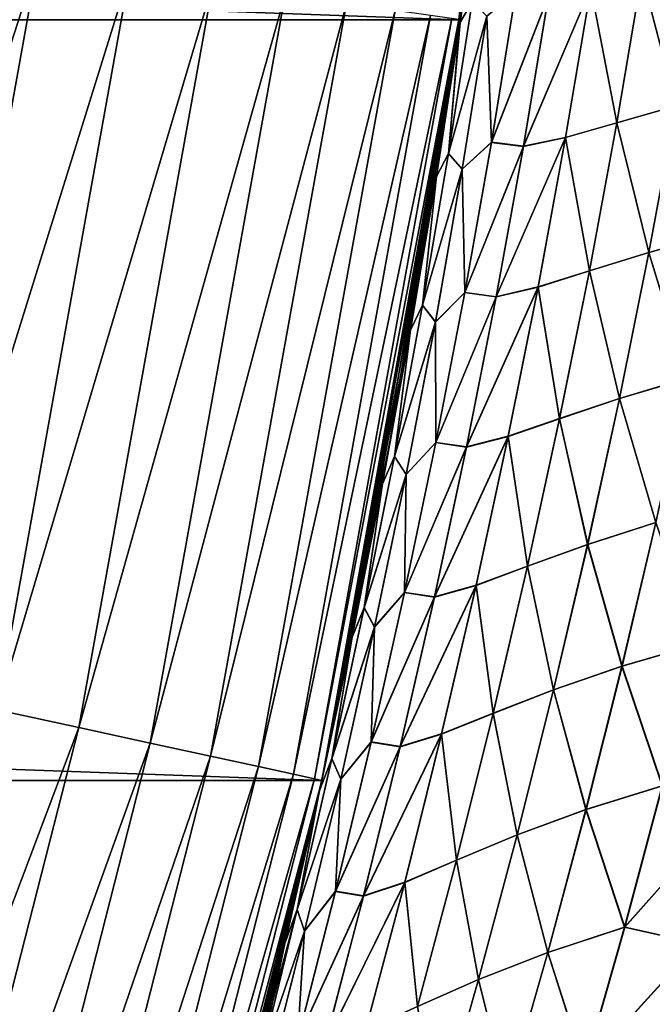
# Model space of a CAD drawing. Header units: metres. Extents: x -22 to 72, y -237 to 23.
# Tile 239 of 256: x 21.36 to 22.67, y -5.25 to -3.2. Entities that reach past the tile are written whole.
import ezdxf

# ---------------------------------------------------------------- set-up
doc = ezdxf.new("R2010")
doc.units = ezdxf.units.M
doc.layers.add('solid_509588_MEDIA_SW0001', color=7, linetype='CONTINUOUS')

msp = doc.modelspace()

# ---------------------------------------------------------------- linework, layer by layer
at = {"layer": 'solid_509588_MEDIA_SW0001'}
for points in [[(22.270899, -3.20253), (-22.270899, -3.20253), (-22.442665, -1.605242)], [(22.442665, -1.605242), (22.270899, -3.20253), (-22.442665, -1.605242)], [(22.281059, -3.131195, 57.663498), (22.270899, -3.20253), (22.442665, -1.605242)], [(22.273125, -3.208774, 57.866913), (22.281059, -3.131195, 57.663498), (22.317654, -2.888931, 57.856312)], [(22.273125, -3.208774, 57.866913), (22.317654, -2.888931, 57.856312), (22.29818, -3.165498, 58.185268)], [(22.27313, -3.20874, 111.134048), (22.317657, -2.888904, 111.144516), (22.281094, -3.13096, 111.337471)], [(22.298176, -3.165545, 110.815628), (22.317657, -2.888904, 111.144516), (22.27313, -3.20874, 111.134048)], [(21.396646, -3.076373, 132.280243), (21.190914, -3.046794, 132.385696), (20.919567, -4.550773, 132.385696)], [(21.122665, -4.594954, 132.280243), (21.396646, -3.076373, 132.280243), (20.919567, -4.550773, 132.385696)], [(21.587166, -3.103766, 132.148819), (21.396646, -3.076373, 132.280243), (21.122665, -4.594954, 132.280243)], [(22.650852, -3.108262, 59.744404), (22.773642, -3.076677, 60.041119), (22.722116, -3.381499, 60.062126)], [(22.722208, -3.381474, 108.938576), (22.773722, -3.076666, 108.959503), (22.650887, -3.108425, 109.256264)], [(21.310745, -4.635869, 132.148819), (21.587166, -3.103766, 132.148819), (21.122665, -4.594954, 132.280243)], [(21.759279, -3.128512, 131.993607), (21.587166, -3.103766, 132.148819), (21.310745, -4.635869, 132.148819)], [(22.544792, -3.135813, 59.441509), (22.650852, -3.108262, 59.744404), (22.598858, -3.416421, 59.764172)], [(22.598894, -3.416589, 109.23658), (22.650887, -3.108425, 109.256264), (22.544804, -3.136013, 109.559204)], [(22.598858, -3.416421, 59.764172), (22.650852, -3.108262, 59.744404), (22.722116, -3.381499, 60.062126)], [(22.722208, -3.381474, 108.938576), (22.650887, -3.108425, 109.256264), (22.598894, -3.416589, 109.23658)], [(21.480652, -4.67283, 131.993607), (21.759279, -3.128512, 131.993607), (21.310745, -4.635869, 132.148819)], [(21.910099, -3.150197, 131.817245), (21.759279, -3.128512, 131.993607), (21.480652, -4.67283, 131.993607)], [(21.629541, -4.705219, 131.817245), (21.910099, -3.150197, 131.817245), (21.480652, -4.67283, 131.993607)], [(22.037096, -3.168456, 131.622665), (21.910099, -3.150197, 131.817245), (21.629541, -4.705219, 131.817245)], [(22.281059, -3.131195, 57.663498), (22.247557, -3.360986, 57.689617), (22.270899, -3.20253)], [(22.273125, -3.208774, 57.866913), (22.247557, -3.360986, 57.689617), (22.281059, -3.131195, 57.663498)], [(22.247593, -3.360744, 111.31144), (22.281094, -3.13096, 111.337471), (22.270983, -3.202084, 130.73114)], [(22.27313, -3.20874, 111.134048), (22.281094, -3.13096, 111.337471), (22.247593, -3.360744, 111.31144)], [(22.338503, -3.457203, 110.166145), (22.389156, -3.144721, 110.181503), (22.329153, -3.19532, 110.495735)], [(22.329163, -3.195197, 58.505135), (22.389164, -3.144562, 58.819305), (22.338512, -3.457037, 58.834766)], [(22.456825, -3.152548, 109.867752), (22.389156, -3.144721, 110.181503), (22.338503, -3.457203, 110.166145)], [(22.338512, -3.457037, 58.834766), (22.389164, -3.144562, 58.819305), (22.456823, -3.152364, 59.133011)], [(22.544804, -3.136013, 109.559204), (22.456825, -3.152548, 109.867752), (22.404945, -3.465549, 109.850777)], [(22.492615, -3.447135, 109.540817), (22.544804, -3.136013, 109.559204), (22.404945, -3.465549, 109.850777)], [(22.404949, -3.465356, 59.150085), (22.544792, -3.135813, 59.441509), (22.492605, -3.446926, 59.459988)], [(22.404949, -3.465356, 59.150085), (22.456823, -3.152364, 59.133011), (22.544792, -3.135813, 59.441509)], [(22.492605, -3.446926, 59.459988), (22.544792, -3.135813, 59.441509), (22.598858, -3.416421, 59.764172)], [(22.598894, -3.416589, 109.23658), (22.544804, -3.136013, 109.559204), (22.492615, -3.447135, 109.540817)], [(21.754913, -4.732492, 131.622665), (22.037096, -3.168456, 131.622665), (21.629541, -4.705219, 131.817245)], [(22.138145, -3.182985, 131.413147), (22.037096, -3.168456, 131.622665), (21.754913, -4.732492, 131.622665)], [(22.249092, -3.480576, 110.80291), (22.298176, -3.165545, 110.815628), (22.27313, -3.20874, 111.134048)], [(22.329153, -3.19532, 110.495735), (22.298176, -3.165545, 110.815628), (22.249092, -3.480576, 110.80291)], [(22.249096, -3.480529, 58.198109), (22.29818, -3.165498, 58.185268), (22.329163, -3.195197, 58.505135)], [(22.273125, -3.208774, 57.866913), (22.29818, -3.165498, 58.185268), (22.249096, -3.480529, 58.198109)], [(22.404945, -3.465549, 109.850777), (22.456825, -3.152548, 109.867752), (22.338503, -3.457203, 110.166145)], [(22.338512, -3.457037, 58.834766), (22.456823, -3.152364, 59.133011), (22.404949, -3.465356, 59.150085)], [(21.854668, -4.754192, 131.413147), (22.138145, -3.182985, 131.413147), (21.754913, -4.732492, 131.622665)], [(22.211548, -3.193538, 131.192184), (22.138145, -3.182985, 131.413147), (21.854668, -4.754192, 131.413147)], [(21.985802, -4.782722), (-21.985802, -4.782722), (-22.270899, -3.20253)], [(22.270899, -3.20253), (21.985802, -4.782722), (-22.270899, -3.20253)], [(21.927132, -4.769956, 131.192184), (22.211548, -3.193538, 131.192184), (21.854668, -4.754192, 131.413147)], [(22.256077, -3.199941, 130.963501), (22.211548, -3.193538, 131.192184), (21.927132, -4.769956, 131.192184)], [(21.971088, -4.779518, 130.963501), (22.256077, -3.199941, 130.963501), (21.927132, -4.769956, 131.192184)], [(21.971088, -4.779518, 130.963501), (22.270983, -3.202084, 130.73114), (22.256077, -3.199941, 130.963501)], [(21.971088, -4.779518, 130.963501), (21.985804, -4.782719, 130.73114), (22.270983, -3.202084, 130.73114)], [(22.028589, -4.581622, 57.862251), (21.985802, -4.782722), (22.270899, -3.20253)], [(22.247593, -3.360744, 111.31144), (22.270983, -3.202084, 130.73114), (21.985804, -4.782719, 130.73114)], [(22.080158, -4.326269, 57.821178), (22.028589, -4.581622, 57.862251), (22.270899, -3.20253)], [(22.12768, -4.076244, 57.783165), (22.080158, -4.326269, 57.821178), (22.270899, -3.20253)], [(22.171144, -3.832794, 57.749004), (22.12768, -4.076244, 57.783165), (22.270899, -3.20253)], [(22.210976, -3.594793, 57.71806), (22.171144, -3.832794, 57.749004), (22.270899, -3.20253)], [(22.247557, -3.360986, 57.689617), (22.210976, -3.594793, 57.71806), (22.270899, -3.20253)], [(22.223965, -3.528329, 57.878803), (22.247557, -3.360986, 57.689617), (22.273125, -3.208774, 57.866913)], [(22.223965, -3.528329, 57.878803), (22.273125, -3.208774, 57.866913), (22.249096, -3.480529, 58.198109)], [(22.223972, -3.528288, 111.122276), (22.27313, -3.20874, 111.134048), (22.247593, -3.360744, 111.31144)], [(22.249092, -3.480576, 110.80291), (22.27313, -3.20874, 111.134048), (22.223972, -3.528288, 111.122276)], [(22.277954, -3.513046, 110.481346), (22.329153, -3.19532, 110.495735), (22.249092, -3.480576, 110.80291)], [(22.249096, -3.480529, 58.198109), (22.329163, -3.195197, 58.505135), (22.277966, -3.512917, 58.51963)], [(22.338503, -3.457203, 110.166145), (22.329153, -3.19532, 110.495735), (22.277954, -3.513046, 110.481346)], [(22.277966, -3.512917, 58.51963), (22.329163, -3.195197, 58.505135), (22.338512, -3.457037, 58.834766)], [(22.211014, -3.594562, 111.283089), (22.247593, -3.360744, 111.31144), (21.985804, -4.782719, 130.73114)], [(22.223965, -3.528329, 57.878803), (22.210976, -3.594793, 57.71806), (22.247557, -3.360986, 57.689617)], [(22.223972, -3.528288, 111.122276), (22.247593, -3.360744, 111.31144), (22.211014, -3.594562, 111.283089)], [(22.598858, -3.416421, 59.764172), (22.722116, -3.381499, 60.062126), (22.66572, -3.685748, 60.085186)], [(22.665817, -3.685717, 108.915596), (22.722208, -3.381474, 108.938576), (22.598894, -3.416589, 109.23658)], [(22.66572, -3.685748, 60.085186), (22.722116, -3.381499, 60.062126), (22.805593, -3.647214, 60.377617)], [(22.805733, -3.647106, 108.623108), (22.722208, -3.381474, 108.938576), (22.665817, -3.685717, 108.915596)], [(22.492605, -3.446926, 59.459988), (22.598858, -3.416421, 59.764172), (22.541954, -3.72405, 59.785892)], [(22.541986, -3.724229, 109.214935), (22.598894, -3.416589, 109.23658), (22.492615, -3.447135, 109.540817)], [(22.541954, -3.72405, 59.785892), (22.598858, -3.416421, 59.764172), (22.66572, -3.685748, 60.085186)], [(22.665817, -3.685717, 108.915596), (22.598894, -3.416589, 109.23658), (22.541986, -3.724229, 109.214935)], [(22.277966, -3.512917, 58.51963), (22.338512, -3.457037, 58.834766), (22.283091, -3.769123, 58.851826)], [(22.283091, -3.769123, 58.851826), (22.338512, -3.457037, 58.834766), (22.404949, -3.465356, 59.150085)], [(22.492615, -3.447135, 109.540817), (22.404945, -3.465549, 109.850777), (22.348177, -3.778118, 109.832062)], [(22.435501, -3.757778, 109.520576), (22.492615, -3.447135, 109.540817), (22.348177, -3.778118, 109.832062)], [(22.348185, -3.77791, 59.168892), (22.492605, -3.446926, 59.459988), (22.435497, -3.757553, 59.480312)], [(22.348185, -3.77791, 59.168892), (22.404949, -3.465356, 59.150085), (22.492605, -3.446926, 59.459988)], [(22.435497, -3.757553, 59.480312), (22.492605, -3.446926, 59.459988), (22.541954, -3.72405, 59.785892)], [(22.541986, -3.724229, 109.214935), (22.492615, -3.447135, 109.540817), (22.435501, -3.757778, 109.520576)], [(22.283077, -3.769301, 110.149185), (22.338503, -3.457203, 110.166145), (22.277954, -3.513046, 110.481346)], [(22.404945, -3.465549, 109.850777), (22.338503, -3.457203, 110.166145), (22.283077, -3.769301, 110.149185)], [(22.348177, -3.778118, 109.832062), (22.404945, -3.465549, 109.850777), (22.283077, -3.769301, 110.149185)], [(22.283091, -3.769123, 58.851826), (22.404949, -3.465356, 59.150085), (22.348185, -3.77791, 59.168892)], [(22.195387, -3.79531, 110.788803), (22.249092, -3.480576, 110.80291), (22.223972, -3.528288, 111.122276)], [(22.277954, -3.513046, 110.481346), (22.249092, -3.480576, 110.80291), (22.195387, -3.79531, 110.788803)], [(22.195393, -3.79526, 58.212322), (22.249096, -3.480529, 58.198109), (22.277966, -3.512917, 58.51963)], [(22.223965, -3.528329, 57.878803), (22.249096, -3.480529, 58.198109), (22.195393, -3.79526, 58.212322)], [(22.221935, -3.830428, 110.465431), (22.277954, -3.513046, 110.481346), (22.195387, -3.79531, 110.788803)], [(22.195393, -3.79526, 58.212322), (22.277966, -3.512917, 58.51963), (22.221952, -3.830289, 58.535656)], [(22.283077, -3.769301, 110.149185), (22.277954, -3.513046, 110.481346), (22.221935, -3.830428, 110.465431)], [(22.221952, -3.830289, 58.535656), (22.277966, -3.512917, 58.51963), (22.283091, -3.769123, 58.851826)], [(22.170181, -3.847625, 57.892002), (22.210976, -3.594793, 57.71806), (22.223965, -3.528329, 57.878803)], [(22.170181, -3.847625, 57.892002), (22.223965, -3.528329, 57.878803), (22.195393, -3.79526, 58.212322)], [(22.170189, -3.84758, 111.109192), (22.223972, -3.528288, 111.122276), (22.171181, -3.832586, 111.252228)], [(22.195387, -3.79531, 110.788803), (22.223972, -3.528288, 111.122276), (22.170189, -3.84758, 111.109192)], [(22.223972, -3.528288, 111.122276), (22.211014, -3.594562, 111.283089), (22.171181, -3.832586, 111.252228)], [(22.171181, -3.832586, 111.252228), (22.211014, -3.594562, 111.283089), (21.985804, -4.782719, 130.73114)], [(22.170181, -3.847625, 57.892002), (22.171144, -3.832794, 57.749004), (22.210976, -3.594793, 57.71806)], [(22.66572, -3.685748, 60.085186), (22.805593, -3.647214, 60.377617), (22.745068, -3.947459, 60.404144)], [(22.745214, -3.947349, 108.596642), (22.805733, -3.647106, 108.623108), (22.665817, -3.685717, 108.915596)], [(22.541954, -3.72405, 59.785892), (22.66572, -3.685748, 60.085186), (22.604469, -3.989418, 60.110302)], [(22.604572, -3.989391, 108.890549), (22.665817, -3.685717, 108.915596), (22.541986, -3.724229, 109.214935)], [(22.604469, -3.989418, 60.110302), (22.66572, -3.685748, 60.085186), (22.745068, -3.947459, 60.404144)], [(22.745214, -3.947349, 108.596642), (22.665817, -3.685717, 108.915596), (22.604572, -3.989391, 108.890549)], [(22.435497, -3.757553, 59.480312), (22.541954, -3.72405, 59.785892), (22.480158, -4.031142, 59.809574)], [(22.480188, -4.031342, 109.19133), (22.541986, -3.724229, 109.214935), (22.435501, -3.757778, 109.520576)], [(22.480158, -4.031142, 59.809574), (22.541954, -3.72405, 59.785892), (22.604469, -3.989418, 60.110302)], [(22.604572, -3.989391, 108.890549), (22.541986, -3.724229, 109.214935), (22.480188, -4.031342, 109.19133)], [(22.435501, -3.757778, 109.520576), (22.348177, -3.778118, 109.832062), (22.286537, -4.090255, 109.811592)], [(22.373484, -4.067938, 109.498474), (22.435501, -3.757778, 109.520576), (22.286537, -4.090255, 109.811592)], [(22.286552, -4.090024, 59.189445), (22.435497, -3.757553, 59.480312), (22.373486, -4.067688, 59.502495)], [(22.286552, -4.090024, 59.189445), (22.348185, -3.77791, 59.168892), (22.435497, -3.757553, 59.480312)], [(22.480188, -4.031342, 109.19133), (22.435501, -3.757778, 109.520576), (22.373484, -4.067938, 109.498474)], [(22.373486, -4.067688, 59.502495), (22.435497, -3.757553, 59.480312), (22.480158, -4.031142, 59.809574)], [(22.222898, -4.081028, 110.1306), (22.283077, -3.769301, 110.149185), (22.221935, -3.830428, 110.465431)], [(22.221952, -3.830289, 58.535656), (22.283091, -3.769123, 58.851826), (22.222919, -4.080829, 58.870495)], [(22.348177, -3.778118, 109.832062), (22.283077, -3.769301, 110.149185), (22.222898, -4.081028, 110.1306)], [(22.286537, -4.090255, 109.811592), (22.348177, -3.778118, 109.832062), (22.222898, -4.081028, 110.1306)], [(22.222919, -4.080829, 58.870495), (22.283091, -3.769123, 58.851826), (22.348185, -3.77791, 59.168892)], [(22.222919, -4.080829, 58.870495), (22.348185, -3.77791, 59.168892), (22.286552, -4.090024, 59.189445)], [(22.137081, -4.109769, 110.773293), (22.195387, -3.79531, 110.788803), (22.170189, -3.84758, 111.109192)], [(22.221935, -3.830428, 110.465431), (22.195387, -3.79531, 110.788803), (22.137081, -4.109769, 110.773293)], [(22.137089, -4.10971, 58.227936), (22.195393, -3.79526, 58.212322), (22.221952, -3.830289, 58.535656)], [(22.170181, -3.847625, 57.892002), (22.195393, -3.79526, 58.212322), (22.137089, -4.10971, 58.227936)], [(22.12771, -4.076076, 111.218147), (22.171181, -3.832586, 111.252228), (21.985804, -4.782719, 130.73114)], [(22.170181, -3.847625, 57.892002), (22.12768, -4.076244, 57.783165), (22.171144, -3.832794, 57.749004)], [(22.170189, -3.84758, 111.109192), (22.171181, -3.832586, 111.252228), (22.12771, -4.076076, 111.218147)], [(22.161119, -4.147476, 110.447952), (22.221935, -3.830428, 110.465431), (22.137081, -4.109769, 110.773293)], [(22.137089, -4.10971, 58.227936), (22.221952, -3.830289, 58.535656), (22.161142, -4.147318, 58.553219)], [(22.222898, -4.081028, 110.1306), (22.221935, -3.830428, 110.465431), (22.161119, -4.147476, 110.447952)], [(22.161142, -4.147318, 58.553219), (22.221952, -3.830289, 58.535656), (22.222919, -4.080829, 58.870495)], [(22.111795, -4.166677, 57.906532), (22.12768, -4.076244, 57.783165), (22.170181, -3.847625, 57.892002)], [(22.111795, -4.166677, 57.906532), (22.170181, -3.847625, 57.892002), (22.137089, -4.10971, 58.227936)], [(22.111803, -4.166635, 111.094772), (22.170189, -3.84758, 111.109192), (22.12771, -4.076076, 111.218147)], [(22.137081, -4.109769, 110.773293), (22.170189, -3.84758, 111.109192), (22.111803, -4.166635, 111.094772)], [(22.604469, -3.989418, 60.110302), (22.745068, -3.947459, 60.404144), (22.679758, -4.246991, 60.4328)], [(22.679913, -4.246888, 108.568047), (22.745214, -3.947349, 108.596642), (22.604572, -3.989391, 108.890549)], [(22.480158, -4.031142, 59.809574), (22.604469, -3.989418, 60.110302), (22.538389, -4.292415, 60.137451)], [(22.538494, -4.292402, 108.863457), (22.604572, -3.989391, 108.890549), (22.480188, -4.031342, 109.19133)], [(22.538389, -4.292415, 60.137451), (22.604469, -3.989418, 60.110302), (22.679758, -4.246991, 60.4328)], [(22.679913, -4.246888, 108.568047), (22.604572, -3.989391, 108.890549), (22.538494, -4.292402, 108.863457)], [(22.413521, -4.337837, 109.165764), (22.480188, -4.031342, 109.19133), (22.373484, -4.067938, 109.498474)], [(22.373486, -4.067688, 59.502495), (22.480158, -4.031142, 59.809574), (22.413498, -4.337606, 59.835197)], [(22.413498, -4.337606, 59.835197), (22.480158, -4.031142, 59.809574), (22.538389, -4.292415, 60.137451)], [(22.538494, -4.292402, 108.863457), (22.480188, -4.031342, 109.19133), (22.413521, -4.337837, 109.165764)], [(22.373484, -4.067938, 109.498474), (22.286537, -4.090255, 109.811592), (22.220057, -4.401885, 109.789368)], [(22.306589, -4.377531, 109.47451), (22.373484, -4.067938, 109.498474), (22.220057, -4.401885, 109.789368)], [(22.220081, -4.401621, 59.211735), (22.373486, -4.067688, 59.502495), (22.306601, -4.377247, 59.526524)], [(22.220081, -4.401621, 59.211735), (22.286552, -4.090024, 59.189445), (22.373486, -4.067688, 59.502495)], [(22.413521, -4.337837, 109.165764), (22.373484, -4.067938, 109.498474), (22.306589, -4.377531, 109.47451)], [(22.306601, -4.377247, 59.526524), (22.373486, -4.067688, 59.502495), (22.413498, -4.337606, 59.835197)], [(22.080179, -4.326159, 111.180199), (22.12771, -4.076076, 111.218147), (21.985804, -4.782719, 130.73114)], [(22.111795, -4.166677, 57.906532), (22.080158, -4.326269, 57.821178), (22.12768, -4.076244, 57.783165)], [(22.111803, -4.166635, 111.094772), (22.12771, -4.076076, 111.218147), (22.080179, -4.326159, 111.180199)], [(22.157993, -4.39232, 110.110397), (22.222898, -4.081028, 110.1306), (22.161119, -4.147476, 110.447952)], [(22.286537, -4.090255, 109.811592), (22.222898, -4.081028, 110.1306), (22.157993, -4.39232, 110.110397)], [(22.220057, -4.401885, 109.789368), (22.286537, -4.090255, 109.811592), (22.157993, -4.39232, 110.110397)], [(22.158024, -4.392094, 58.890774), (22.222919, -4.080829, 58.870495), (22.286552, -4.090024, 59.189445)], [(22.161142, -4.147318, 58.553219), (22.222919, -4.080829, 58.870495), (22.158024, -4.392094, 58.890774)], [(22.158024, -4.392094, 58.890774), (22.286552, -4.090024, 59.189445), (22.220081, -4.401621, 59.211735)], [(22.074202, -4.42391, 110.756355), (22.137081, -4.109769, 110.773293), (22.111803, -4.166635, 111.094772)], [(22.161119, -4.147476, 110.447952), (22.137081, -4.109769, 110.773293), (22.074202, -4.42391, 110.756355)], [(22.074213, -4.423837, 58.244961), (22.137089, -4.10971, 58.227936), (22.161142, -4.147318, 58.553219)], [(22.111795, -4.166677, 57.906532), (22.137089, -4.10971, 58.227936), (22.074213, -4.423837, 58.244961)], [(22.095533, -4.464128, 110.428925), (22.161119, -4.147476, 110.447952), (22.074202, -4.42391, 110.756355)], [(22.074213, -4.423837, 58.244961), (22.161142, -4.147318, 58.553219), (22.095564, -4.463946, 58.57233)], [(22.157993, -4.39232, 110.110397), (22.161119, -4.147476, 110.447952), (22.095533, -4.464128, 110.428925)], [(22.095564, -4.463946, 58.57233), (22.161142, -4.147318, 58.553219), (22.158024, -4.392094, 58.890774)], [(22.048832, -4.485449, 57.922409), (22.080158, -4.326269, 57.821178), (22.111795, -4.166677, 57.906532)], [(22.048832, -4.485449, 57.922409), (22.111795, -4.166677, 57.906532), (22.074213, -4.423837, 58.244961)], [(22.048838, -4.485413, 111.078995), (22.111803, -4.166635, 111.094772), (22.080179, -4.326159, 111.180199)], [(22.074202, -4.42391, 110.756355), (22.111803, -4.166635, 111.094772), (22.048838, -4.485413, 111.078995)], [(22.538389, -4.292415, 60.137451), (22.679758, -4.246991, 60.4328), (22.60969, -4.545705, 60.463558)], [(22.609846, -4.545618, 108.537331), (22.679913, -4.246888, 108.568047), (22.538494, -4.292402, 108.863457)], [(22.60969, -4.545705, 60.463558), (22.679758, -4.246991, 60.4328), (22.767422, -4.499675, 60.752998)], [(22.767622, -4.499556, 108.247818), (22.679913, -4.246888, 108.568047), (22.609846, -4.545618, 108.537331)], [(22.413498, -4.337606, 59.835197), (22.538389, -4.292415, 60.137451), (22.467501, -4.594642, 60.166618)], [(22.467604, -4.59465, 108.834335), (22.538494, -4.292402, 108.863457), (22.413521, -4.337837, 109.165764)], [(22.467501, -4.594642, 60.166618), (22.538389, -4.292415, 60.137451), (22.60969, -4.545705, 60.463558)], [(22.609846, -4.545618, 108.537331), (22.538494, -4.292402, 108.863457), (22.467604, -4.59465, 108.834335)], [(22.028595, -4.581598, 111.139183), (22.080179, -4.326159, 111.180199), (21.985804, -4.782719, 130.73114)], [(22.048832, -4.485449, 57.922409), (22.028589, -4.581622, 57.862251), (22.080158, -4.326269, 57.821178)], [(22.048838, -4.485413, 111.078995), (22.080179, -4.326159, 111.180199), (22.028595, -4.581598, 111.139183)], [(22.342007, -4.643618, 109.138268), (22.413521, -4.337837, 109.165764), (22.306589, -4.377531, 109.47451)], [(22.306601, -4.377247, 59.526524), (22.413498, -4.337606, 59.835197), (22.341995, -4.64335, 59.862743)], [(22.341995, -4.64335, 59.862743), (22.413498, -4.337606, 59.835197), (22.467501, -4.594642, 60.166618)], [(22.467604, -4.59465, 108.834335), (22.413521, -4.337837, 109.165764), (22.342007, -4.643618, 109.138268)], [(22.306589, -4.377531, 109.47451), (22.220057, -4.401885, 109.789368), (22.148754, -4.712924, 109.765411)], [(22.234838, -4.686467, 109.4487), (22.306589, -4.377531, 109.47451), (22.148754, -4.712924, 109.765411)], [(22.14879, -4.712623, 59.235748), (22.306601, -4.377247, 59.526524), (22.234863, -4.686142, 59.55238)], [(22.14879, -4.712623, 59.235748), (22.220081, -4.401621, 59.211735), (22.306601, -4.377247, 59.526524)], [(22.342007, -4.643618, 109.138268), (22.306589, -4.377531, 109.47451), (22.234838, -4.686467, 109.4487)], [(22.234863, -4.686142, 59.55238), (22.306601, -4.377247, 59.526524), (22.341995, -4.64335, 59.862743)], [(22.088385, -4.703104, 110.088585), (22.157993, -4.39232, 110.110397), (22.095533, -4.464128, 110.428925)], [(22.220057, -4.401885, 109.789368), (22.157993, -4.39232, 110.110397), (22.088385, -4.703104, 110.088585)], [(22.088425, -4.702845, 58.912651), (22.158024, -4.392094, 58.890774), (22.220081, -4.401621, 59.211735)], [(22.095564, -4.463946, 58.57233), (22.158024, -4.392094, 58.890774), (22.088425, -4.702845, 58.912651)], [(22.148754, -4.712924, 109.765411), (22.220057, -4.401885, 109.789368), (22.088385, -4.703104, 110.088585)], [(22.088425, -4.702845, 58.912651), (22.220081, -4.401621, 59.211735), (22.14879, -4.712623, 59.235748)], [(22.006767, -4.737674, 110.738007), (22.074202, -4.42391, 110.756355), (22.048838, -4.485413, 111.078995)], [(22.095533, -4.464128, 110.428925), (22.074202, -4.42391, 110.756355), (22.006767, -4.737674, 110.738007)], [(22.006786, -4.737582, 58.263386), (22.074213, -4.423837, 58.244961), (22.095564, -4.463946, 58.57233)], [(22.048832, -4.485449, 57.922409), (22.074213, -4.423837, 58.244961), (22.006786, -4.737582, 58.263386)], [(22.025198, -4.780315, 110.408348), (22.095533, -4.464128, 110.428925), (22.006767, -4.737674, 110.738007)], [(22.006786, -4.737582, 58.263386), (22.095564, -4.463946, 58.57233), (22.025238, -4.780104, 58.592976)], [(22.088385, -4.703104, 110.088585), (22.095533, -4.464128, 110.428925), (22.025198, -4.780315, 110.408348)], [(22.025238, -4.780104, 58.592976), (22.095564, -4.463946, 58.57233), (22.088425, -4.702845, 58.912651)], [(21.981312, -4.803888, 57.939625), (22.028589, -4.581622, 57.862251), (22.048832, -4.485449, 57.922409)], [(21.981312, -4.803888, 57.939625), (22.048832, -4.485449, 57.922409), (22.006786, -4.737582, 58.263386)], [(21.981318, -4.803862, 111.061859), (22.048838, -4.485413, 111.078995), (22.028595, -4.581598, 111.139183)], [(22.006767, -4.737674, 110.738007), (22.048838, -4.485413, 111.078995), (21.981318, -4.803862, 111.061859)], [(22.60969, -4.545705, 60.463558), (22.767422, -4.499675, 60.752998), (22.6936, -4.794121, 60.787518)], [(22.6938, -4.794021, 108.213326), (22.767622, -4.499556, 108.247818), (22.609846, -4.545618, 108.537331)], [(22.467501, -4.594642, 60.166618), (22.60969, -4.545705, 60.463558), (22.534887, -4.843502, 60.496387)], [(22.535042, -4.843436, 108.504532), (22.609846, -4.545618, 108.537331), (22.467604, -4.59465, 108.834335)], [(22.534887, -4.843502, 60.496387), (22.60969, -4.545705, 60.463558), (22.6936, -4.794121, 60.787518)], [(22.6938, -4.794021, 108.213326), (22.609846, -4.545618, 108.537331), (22.535042, -4.843436, 108.504532)], [(21.97266, -4.842751, 111.094704), (22.028595, -4.581598, 111.139183), (21.985804, -4.782719, 130.73114)], [(21.981318, -4.803862, 111.061859), (22.028595, -4.581598, 111.139183), (21.97266, -4.842751, 111.094704)], [(22.028589, -4.581622, 57.862251), (21.972677, -4.842673, 57.906773), (21.985802, -4.782722)], [(21.981312, -4.803888, 57.939625), (21.972677, -4.842673, 57.906773), (22.028589, -4.581622, 57.862251)], [(22.341995, -4.64335, 59.862743), (22.467501, -4.594642, 60.166618), (22.391832, -4.896, 60.197762)], [(22.39193, -4.896035, 108.803223), (22.467604, -4.59465, 108.834335), (22.342007, -4.643618, 109.138268)], [(22.391832, -4.896, 60.197762), (22.467501, -4.594642, 60.166618), (22.534887, -4.843502, 60.496387)], [(22.535042, -4.843436, 108.504532), (22.467604, -4.59465, 108.834335), (22.39193, -4.896035, 108.803223)], [(21.480652, -4.67283, 131.993607), (21.310745, -4.635869, 132.148819), (20.925728, -6.144348, 132.148819)], [(22.265676, -4.94859, 109.108856), (22.342007, -4.643618, 109.138268), (22.234838, -4.686467, 109.4487)], [(22.234863, -4.686142, 59.55238), (22.341995, -4.64335, 59.862743), (22.26568, -4.94828, 59.892181)], [(22.39193, -4.896035, 108.803223), (22.342007, -4.643618, 109.138268), (22.265676, -4.94859, 109.108856)], [(22.26568, -4.94828, 59.892181), (22.341995, -4.64335, 59.862743), (22.391832, -4.896, 60.197762)], [(21.092567, -6.193336, 131.993607), (21.480652, -4.67283, 131.993607), (20.925728, -6.144348, 132.148819)], [(21.629541, -4.705219, 131.817245), (21.480652, -4.67283, 131.993607), (21.092567, -6.193336, 131.993607)], [(22.014095, -5.013307, 110.06517), (22.088385, -4.703104, 110.088585), (22.025198, -4.780315, 110.408348)], [(22.148754, -4.712924, 109.765411), (22.088385, -4.703104, 110.088585), (22.014095, -5.013307, 110.06517)], [(22.014151, -5.013012, 58.936111), (22.088425, -4.702845, 58.912651), (22.14879, -4.712623, 59.235748)], [(22.025238, -4.780104, 58.592976), (22.088425, -4.702845, 58.912651), (22.014151, -5.013012, 58.936111)], [(22.234838, -4.686467, 109.4487), (22.148754, -4.712924, 109.765411), (22.072659, -5.02329, 109.739738)], [(22.15826, -4.994656, 109.421082), (22.234838, -4.686467, 109.4487), (22.072659, -5.02329, 109.739738)], [(22.07271, -5.022948, 59.261463), (22.234863, -4.686142, 59.55238), (22.1583, -4.994287, 59.580036)], [(22.07271, -5.022948, 59.261463), (22.14879, -4.712623, 59.235748), (22.234863, -4.686142, 59.55238)], [(22.265676, -4.94859, 109.108856), (22.234838, -4.686467, 109.4487), (22.15826, -4.994656, 109.421082)], [(22.1583, -4.994287, 59.580036), (22.234863, -4.686142, 59.55238), (22.26568, -4.94828, 59.892181)], [(21.238766, -6.236264, 131.817245), (21.629541, -4.705219, 131.817245), (21.092567, -6.193336, 131.993607)], [(21.754913, -4.732492, 131.622665), (21.629541, -4.705219, 131.817245), (21.238766, -6.236264, 131.817245)], [(22.072659, -5.02329, 109.739738), (22.148754, -4.712924, 109.765411), (22.014095, -5.013307, 110.06517)], [(22.014151, -5.013012, 58.936111), (22.14879, -4.712623, 59.235748), (22.07271, -5.022948, 59.261463)], [(21.361872, -6.272412, 131.622665), (21.754913, -4.732492, 131.622665), (21.238766, -6.236264, 131.817245)], [(21.854668, -4.754192, 131.413147), (21.754913, -4.732492, 131.622665), (21.361872, -6.272412, 131.622665)], [(21.934803, -5.051004, 110.718239), (22.006767, -4.737674, 110.738007), (21.981318, -4.803862, 111.061859)], [(22.025198, -4.780315, 110.408348), (22.006767, -4.737674, 110.738007), (21.934803, -5.051004, 110.718239)], [(21.934828, -5.05089, 58.283211), (22.006786, -4.737582, 58.263386), (22.025238, -4.780104, 58.592976)], [(21.981312, -4.803888, 57.939625), (22.006786, -4.737582, 58.263386), (21.934828, -5.05089, 58.283211)], [(21.459824, -6.301173, 131.413147), (21.854668, -4.754192, 131.413147), (21.361872, -6.272412, 131.622665)], [(21.927132, -4.769956, 131.192184), (21.854668, -4.754192, 131.413147), (21.459824, -6.301173, 131.413147)], [(21.588493, -6.339161), (-21.588493, -6.339161), (-21.985802, -4.782722)], [(21.985802, -4.782722), (21.588493, -6.339161), (-21.985802, -4.782722)], [(21.530979, -6.322066, 131.192184), (21.927132, -4.769956, 131.192184), (21.459824, -6.301173, 131.413147)], [(21.971088, -4.779518, 130.963501), (21.927132, -4.769956, 131.192184), (21.530979, -6.322066, 131.192184)], [(21.574142, -6.33474, 130.963501), (21.971088, -4.779518, 130.963501), (21.530979, -6.322066, 131.192184)], [(21.574142, -6.33474, 130.963501), (21.985804, -4.782719, 130.73114), (21.971088, -4.779518, 130.963501)], [(21.574142, -6.33474, 130.963501), (21.588593, -6.338983, 130.73114), (21.985804, -4.782719, 130.73114)], [(21.611435, -6.260658, 58.202866), (21.588493, -6.339161), (21.985802, -4.782722)], [(21.97266, -4.842751, 111.094704), (21.985804, -4.782719, 130.73114), (21.588593, -6.338983, 130.73114)], [(21.695871, -5.961474, 58.132774), (21.611435, -6.260658, 58.202866), (21.985802, -4.782722)], [(21.773672, -5.670733, 58.069092), (21.695871, -5.961474, 58.132774), (21.985802, -4.782722)], [(21.845531, -5.38728, 58.010319), (21.773672, -5.670733, 58.069092), (21.985802, -4.782722)], [(21.909279, -5.121861, 57.95792), (21.845531, -5.38728, 58.010319), (21.985802, -4.782722)], [(21.911858, -5.110822, 57.955822), (21.909279, -5.121861, 57.95792), (21.985802, -4.782722)], [(21.972677, -4.842673, 57.906773), (21.911858, -5.110822, 57.955822), (21.985802, -4.782722)], [(21.950142, -5.09597, 110.38623), (22.025198, -4.780315, 110.408348), (21.934803, -5.051004, 110.718239)], [(21.934828, -5.05089, 58.283211), (22.025238, -4.780104, 58.592976), (21.950193, -5.095728, 58.615147)], [(22.014095, -5.013307, 110.06517), (22.025198, -4.780315, 110.408348), (21.950142, -5.09597, 110.38623)], [(21.950193, -5.095728, 58.615147), (22.025238, -4.780104, 58.592976), (22.014151, -5.013012, 58.936111)], [(21.981312, -4.803888, 57.939625), (21.909279, -5.121861, 57.95792), (21.972677, -4.842673, 57.906773)], [(21.981312, -4.803888, 57.939625), (21.934828, -5.05089, 58.283211), (21.909279, -5.121861, 57.95792)], [(21.981318, -4.803862, 111.061859), (21.911814, -5.111008, 111.045685), (21.909283, -5.121851, 111.043625)], [(21.934803, -5.051004, 110.718239), (21.981318, -4.803862, 111.061859), (21.909283, -5.121851, 111.043625)], [(21.981318, -4.803862, 111.061859), (21.97266, -4.842751, 111.094704), (21.911814, -5.111008, 111.045685)], [(22.534887, -4.843502, 60.496387), (22.6936, -4.794121, 60.787518), (22.615135, -5.087494, 60.824158)], [(22.615334, -5.087419, 108.176712), (22.6938, -4.794021, 108.213326), (22.535042, -4.843436, 108.504532)], [(22.615135, -5.087494, 60.824158), (22.6936, -4.794121, 60.787518), (22.84693, -4.827024, 61.080551)], [(22.847126, -4.827094, 107.920204), (22.6938, -4.794021, 108.213326), (22.615334, -5.087419, 108.176712)], [(22.615135, -5.087494, 60.824158), (22.84693, -4.827024, 61.080551), (22.766996, -5.121814, 61.120239)], [(22.767185, -5.12192, 107.880531), (22.847126, -4.827094, 107.920204), (22.615334, -5.087419, 108.176712)], [(21.911814, -5.111008, 111.045685), (21.97266, -4.842751, 111.094704), (21.588593, -6.338983, 130.73114)], [(21.972677, -4.842673, 57.906773), (21.909279, -5.121861, 57.95792), (21.911858, -5.110822, 57.955822)], [(22.391832, -4.896, 60.197762), (22.534887, -4.843502, 60.496387), (22.455391, -5.140276, 60.53125)], [(22.455542, -5.140236, 108.469688), (22.535042, -4.843436, 108.504532), (22.39193, -4.896035, 108.803223)], [(22.455391, -5.140276, 60.53125), (22.534887, -4.843502, 60.496387), (22.615135, -5.087494, 60.824158)], [(22.615334, -5.087419, 108.176712), (22.535042, -4.843436, 108.504532), (22.455542, -5.140236, 108.469688)], [(22.311514, -5.196456, 108.770149), (22.39193, -4.896035, 108.803223), (22.265676, -4.94859, 109.108856)], [(22.26568, -4.94828, 59.892181), (22.391832, -4.896, 60.197762), (22.311426, -5.196392, 60.230858)], [(22.311426, -5.196392, 60.230858), (22.391832, -4.896, 60.197762), (22.455391, -5.140276, 60.53125)], [(22.455542, -5.140236, 108.469688), (22.39193, -4.896035, 108.803223), (22.311514, -5.196456, 108.770149)], [(22.184574, -5.252658, 109.077576), (22.265676, -4.94859, 109.108856), (22.15826, -4.994656, 109.421082)], [(22.1583, -4.994287, 59.580036), (22.26568, -4.94828, 59.892181), (22.184593, -5.252304, 59.923489)], [(22.311514, -5.196456, 108.770149), (22.265676, -4.94859, 109.108856), (22.184574, -5.252658, 109.077576)], [(22.184593, -5.252304, 59.923489), (22.26568, -4.94828, 59.892181), (22.311426, -5.196392, 60.230858)], [(22.15826, -4.994656, 109.421082), (22.072659, -5.02329, 109.739738), (21.991816, -5.332901, 109.712364)], [(22.0769, -5.302009, 109.391663), (22.15826, -4.994656, 109.421082), (21.991816, -5.332901, 109.712364)], [(21.991884, -5.332517, 59.288864), (22.1583, -4.994287, 59.580036), (22.07696, -5.301594, 59.609474)], [(21.991884, -5.332517, 59.288864), (22.07271, -5.022948, 59.261463), (22.1583, -4.994287, 59.580036)], [(22.184574, -5.252658, 109.077576), (22.15826, -4.994656, 109.421082), (22.0769, -5.302009, 109.391663)], [(22.07696, -5.301594, 59.609474), (22.1583, -4.994287, 59.580036), (22.184593, -5.252304, 59.923489)], [(21.935169, -5.322856, 110.040169), (22.014095, -5.013307, 110.06517), (21.950142, -5.09597, 110.38623)], [(22.072659, -5.02329, 109.739738), (22.014095, -5.013307, 110.06517), (21.935169, -5.322856, 110.040169)], [(21.991816, -5.332901, 109.712364), (22.072659, -5.02329, 109.739738), (21.935169, -5.322856, 110.040169)], [(21.93524, -5.322524, 58.961147), (22.014151, -5.013012, 58.936111), (22.07271, -5.022948, 59.261463)], [(21.950193, -5.095728, 58.615147), (22.014151, -5.013012, 58.936111), (21.93524, -5.322524, 58.961147)], [(21.93524, -5.322524, 58.961147), (22.07271, -5.022948, 59.261463), (21.991884, -5.332517, 59.288864)], [(21.934803, -5.051004, 110.718239), (21.909283, -5.121851, 111.043625), (21.845461, -5.387566, 110.991196)], [(21.858345, -5.363842, 110.69706), (21.934803, -5.051004, 110.718239), (21.845461, -5.387566, 110.991196)], [(21.950142, -5.09597, 110.38623), (21.934803, -5.051004, 110.718239), (21.858345, -5.363842, 110.69706)], [(21.858377, -5.363707, 58.304432), (21.909279, -5.121861, 57.95792), (21.934828, -5.05089, 58.283211)], [(21.858377, -5.363707, 58.304432), (21.934828, -5.05089, 58.283211), (21.950193, -5.095728, 58.615147)], [(22.455391, -5.140276, 60.53125), (22.615135, -5.087494, 60.824158), (22.532066, -5.379692, 60.862873)], [(22.532257, -5.379643, 108.138), (22.615334, -5.087419, 108.176712), (22.455542, -5.140236, 108.469688)], [(22.532066, -5.379692, 60.862873), (22.615135, -5.087494, 60.824158), (22.766996, -5.121814, 61.120239)], [(22.767185, -5.12192, 107.880531), (22.615334, -5.087419, 108.176712), (22.532257, -5.379643, 108.138)], [(21.909283, -5.121851, 111.043625), (21.911814, -5.111008, 111.045685), (21.588593, -6.338983, 130.73114)], [(21.870409, -5.411025, 110.362572), (21.950142, -5.09597, 110.38623), (21.858345, -5.363842, 110.69706)], [(21.858377, -5.363707, 58.304432), (21.950193, -5.095728, 58.615147), (21.870472, -5.41075, 58.638832)], [(21.935169, -5.322856, 110.040169), (21.950142, -5.09597, 110.38623), (21.870409, -5.411025, 110.362572)], [(21.870472, -5.41075, 58.638832), (21.950193, -5.095728, 58.615147), (21.93524, -5.322524, 58.961147)], [(21.845461, -5.387566, 110.991196), (21.909283, -5.121851, 111.043625), (21.588593, -6.338983, 130.73114)], [(21.858377, -5.363707, 58.304432), (21.845531, -5.38728, 58.010319), (21.909279, -5.121861, 57.95792)], [(22.532066, -5.379692, 60.862873), (22.766996, -5.121814, 61.120239), (22.682367, -5.415303, 61.162148)], [(22.682543, -5.415446, 107.838623), (22.767185, -5.12192, 107.880531), (22.532257, -5.379643, 108.138)], [(22.311426, -5.196392, 60.230858), (22.455391, -5.140276, 60.53125), (22.371241, -5.43593, 60.568108)], [(22.371384, -5.435916, 108.432838), (22.455542, -5.140236, 108.469688), (22.311514, -5.196456, 108.770149)], [(22.371241, -5.43593, 60.568108), (22.455391, -5.140276, 60.53125), (22.532066, -5.379692, 60.862873)], [(22.532257, -5.379643, 108.138), (22.455542, -5.140236, 108.469688), (22.371384, -5.435916, 108.432838)], [(22.226398, -5.495816, 108.735146), (22.311514, -5.196456, 108.770149), (22.184574, -5.252658, 109.077576)], [(22.184593, -5.252304, 59.923489), (22.311426, -5.196392, 60.230858), (22.22632, -5.495721, 60.265865)], [(22.22632, -5.495721, 60.265865), (22.311426, -5.196392, 60.230858), (22.371241, -5.43593, 60.568108)], [(22.371384, -5.435916, 108.432838), (22.311514, -5.196456, 108.770149), (22.226398, -5.495816, 108.735146)]]:
    msp.add_3dface(points, dxfattribs=at)

doc.saveas('drawing.dxf')
